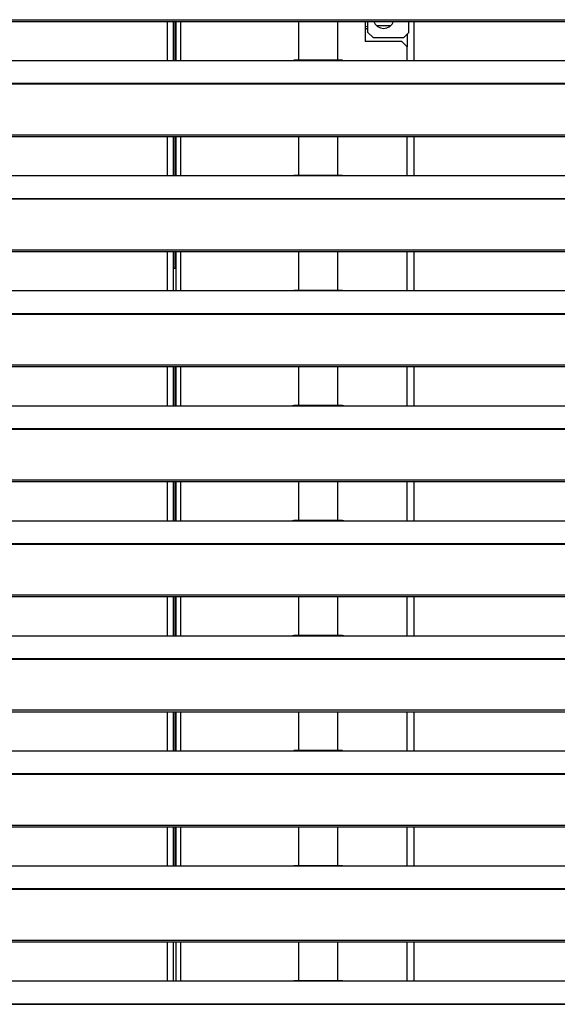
# Model space of a CAD drawing. Header units: millimetres. Extents: x 0 to 39025, y -31299 to 8400.
# Tile 64 of 256: x 14307 to 14512, y -29152 to -28776. Entities that reach past the tile are written whole.
import ezdxf

# ---------------------------------------------------------------- set-up
doc = ezdxf.new("R2010")
doc.units = ezdxf.units.MM

# ---------------------------------------------------------------- blocks, each defined once
blk = doc.blocks.new('*U61')
at = {"lineweight": 25}
for points in [[(7.21, 1076.77), (7.21, 1076.77), (1142.79, 1076.77), (1142.79, 1076.77)], [(7.21, 1076.12), (7.21, 1076.12), (1142.79, 1076.12), (1142.79, 1076.12)], [(178.2, 1076.12), (178.2, 1076.12), (178.2, 1061.16), (178.2, 1061.16)], [(180.5, 1076.12), (180.5, 1076.12), (180.5, 1061.16), (180.5, 1061.16)], [(181.3, 1061.16), (181.3, 1061.16), (181.3, 1076.12), (181.3, 1076.12)], [(181.5, 1076.12), (181.5, 1076.12), (181.5, 1061.16), (181.5, 1061.16)], [(183.3, 1076.12), (183.3, 1076.12), (183.3, 1061.16), (183.3, 1061.16)], [(228.5, 1076.12), (228.5, 1076.12), (228.5, 1061.24), (228.5, 1061.24)], [(243.5, 1061.24), (243.5, 1061.24), (243.5, 1076.12), (243.5, 1076.12)], [(254, 1076.12), (254, 1076.12), (254, 1068.4), (254, 1068.4)], [(254.5, 1073.42), (254.5, 1073.42), (254, 1072.92), (254, 1072.92)], [(254.5, 1073.42), (254.5, 1073.42), (255, 1073.42), (255, 1073.42)], [(255, 1071.91), (255, 1071.91), (255, 1076.12), (255, 1076.12)], [(263.7, 1074.47), (263.7, 1074.47), (258.3, 1074.47), (258.3, 1074.47)], [(270.7, 1071.91), (270.7, 1071.91), (270.7, 1076.12), (270.7, 1076.12)], [(272.5, 1076.12), (272.5, 1076.12), (272.5, 1061.16), (272.5, 1061.16)], [(255, 1071.91), (255, 1071.91), (257, 1069.91), (257, 1069.91)], [(257, 1069.91), (257, 1069.91), (268.7, 1069.91), (268.7, 1069.91)], [(268.7, 1069.91), (268.7, 1069.91), (270.7, 1071.91), (270.7, 1071.91)], [(270, 1071.21), (270, 1071.21), (270, 1066.38), (270, 1066.38)], [(268, 1068.4), (268, 1068.4), (254, 1068.4), (254, 1068.4)], [(270, 1066.38), (270, 1066.38), (268, 1068.4), (268, 1068.4)], [(270, 1061.16), (270, 1061.16), (270, 1066.38), (270, 1066.38)], [(42, 1061.16), (42, 1061.16), (225, 1061.16), (225, 1061.16)], [(225, 1061.16), (225, 1061.16), (247, 1061.16), (247, 1061.16)], [(245.31, 1061.24), (245.31, 1061.24), (226.65, 1061.24), (226.65, 1061.24)], [(247, 1061.16), (247, 1061.16), (818, 1061.16), (818, 1061.16)], [(16.21, 1052.45), (16.21, 1052.45), (1133.33, 1052.45), (1133.33, 1052.45)], [(16.21, 1052.23), (16.21, 1052.23), (1133.33, 1052.23), (1133.33, 1052.23)], [(7.21, 1032.8), (7.21, 1032.8), (1142.79, 1032.8), (1142.79, 1032.8)], [(7.21, 1032.14), (7.21, 1032.14), (1142.79, 1032.14), (1142.79, 1032.14)], [(178.2, 1032.14), (178.2, 1032.14), (178.2, 1017.19), (178.2, 1017.19)], [(180.5, 1032.14), (180.5, 1032.14), (180.5, 1017.19), (180.5, 1017.19)], [(181.3, 1017.19), (181.3, 1017.19), (181.3, 1032.14), (181.3, 1032.14)], [(181.5, 1032.14), (181.5, 1032.14), (181.5, 1017.19), (181.5, 1017.19)], [(183.3, 1032.14), (183.3, 1032.14), (183.3, 1017.19), (183.3, 1017.19)], [(228.5, 1032.14), (228.5, 1032.14), (228.5, 1017.27), (228.5, 1017.27)], [(243.5, 1017.27), (243.5, 1017.27), (243.5, 1032.14), (243.5, 1032.14)], [(270, 1017.19), (270, 1017.19), (270, 1032.14), (270, 1032.14)], [(272.5, 1032.14), (272.5, 1032.14), (272.5, 1017.19), (272.5, 1017.19)], [(42, 1017.19), (42, 1017.19), (225, 1017.19), (225, 1017.19)], [(225, 1017.19), (225, 1017.19), (247, 1017.19), (247, 1017.19)], [(245.31, 1017.27), (245.31, 1017.27), (226.65, 1017.27), (226.65, 1017.27)], [(247, 1017.19), (247, 1017.19), (818, 1017.19), (818, 1017.19)], [(16.21, 1008.47), (16.21, 1008.47), (1133.33, 1008.47), (1133.33, 1008.47)], [(16.21, 1008.25), (16.21, 1008.25), (1133.33, 1008.25), (1133.33, 1008.25)], [(7.21, 988.83), (7.21, 988.83), (1142.79, 988.83), (1142.79, 988.83)], [(7.21, 988.17), (7.21, 988.17), (1142.79, 988.17), (1142.79, 988.17)], [(178.2, 988.17), (178.2, 988.17), (178.2, 973.21), (178.2, 973.21)], [(180.5, 988.17), (180.5, 988.17), (180.5, 973.21), (180.5, 973.21)], [(181.3, 981.76), (181.3, 981.76), (181.3, 988.17), (181.3, 988.17)], [(181.5, 988.17), (181.5, 988.17), (181.5, 973.21), (181.5, 973.21)], [(183.3, 988.17), (183.3, 988.17), (183.3, 973.21), (183.3, 973.21)], [(228.5, 988.17), (228.5, 988.17), (228.5, 973.29), (228.5, 973.29)], [(243.5, 973.29), (243.5, 973.29), (243.5, 988.17), (243.5, 988.17)], [(270, 973.21), (270, 973.21), (270, 988.17), (270, 988.17)], [(272.5, 988.17), (272.5, 988.17), (272.5, 973.21), (272.5, 973.21)], [(180.5, 981.76), (180.5, 981.76), (181.5, 981.76), (181.5, 981.76)], [(42, 973.21), (42, 973.21), (225, 973.21), (225, 973.21)], [(225, 973.21), (225, 973.21), (247, 973.21), (247, 973.21)], [(245.31, 973.29), (245.31, 973.29), (226.65, 973.29), (226.65, 973.29)], [(247, 973.21), (247, 973.21), (818, 973.21), (818, 973.21)], [(16.21, 964.5), (16.21, 964.5), (1133.33, 964.5), (1133.33, 964.5)], [(16.21, 964.28), (16.21, 964.28), (1133.33, 964.28), (1133.33, 964.28)], [(7.21, 944.85), (7.21, 944.85), (1142.79, 944.85), (1142.79, 944.85)], [(7.21, 944.2), (7.21, 944.2), (1142.79, 944.2), (1142.79, 944.2)], [(178.2, 944.2), (178.2, 944.2), (178.2, 929.24), (178.2, 929.24)], [(180.5, 944.2), (180.5, 944.2), (180.5, 929.24), (180.5, 929.24)], [(181.3, 929.24), (181.3, 929.24), (181.3, 944.2), (181.3, 944.2)], [(181.5, 944.2), (181.5, 944.2), (181.5, 929.24), (181.5, 929.24)], [(183.3, 944.2), (183.3, 944.2), (183.3, 929.24), (183.3, 929.24)], [(228.5, 944.2), (228.5, 944.2), (228.5, 929.32), (228.5, 929.32)], [(243.5, 929.32), (243.5, 929.32), (243.5, 944.2), (243.5, 944.2)], [(270, 929.24), (270, 929.24), (270, 944.2), (270, 944.2)], [(272.5, 944.2), (272.5, 944.2), (272.5, 929.24), (272.5, 929.24)], [(42, 929.24), (42, 929.24), (225, 929.24), (225, 929.24)], [(225, 929.24), (225, 929.24), (247, 929.24), (247, 929.24)], [(245.31, 929.32), (245.31, 929.32), (226.65, 929.32), (226.65, 929.32)], [(247, 929.24), (247, 929.24), (818, 929.24), (818, 929.24)], [(16.21, 920.53), (16.21, 920.53), (1133.33, 920.53), (1133.33, 920.53)], [(16.21, 920.31), (16.21, 920.31), (1133.33, 920.31), (1133.33, 920.31)], [(7.21, 900.88), (7.21, 900.88), (1142.79, 900.88), (1142.79, 900.88)], [(7.21, 900.23), (7.21, 900.23), (1142.79, 900.23), (1142.79, 900.23)], [(178.2, 900.23), (178.2, 900.23), (178.2, 885.26), (178.2, 885.26)], [(180.5, 900.23), (180.5, 900.23), (180.5, 885.26), (180.5, 885.26)], [(181.3, 885.26), (181.3, 885.26), (181.3, 900.23), (181.3, 900.23)], [(181.5, 900.23), (181.5, 900.23), (181.5, 885.26), (181.5, 885.26)], [(183.3, 900.23), (183.3, 900.23), (183.3, 885.26), (183.3, 885.26)], [(228.5, 900.23), (228.5, 900.23), (228.5, 885.34), (228.5, 885.34)], [(243.5, 885.34), (243.5, 885.34), (243.5, 900.23), (243.5, 900.23)], [(270, 885.26), (270, 885.26), (270, 900.23), (270, 900.23)], [(272.5, 900.23), (272.5, 900.23), (272.5, 885.26), (272.5, 885.26)], [(42, 885.26), (42, 885.26), (225, 885.26), (225, 885.26)], [(225, 885.26), (225, 885.26), (247, 885.26), (247, 885.26)], [(245.31, 885.34), (245.31, 885.34), (226.65, 885.34), (226.65, 885.34)], [(247, 885.26), (247, 885.26), (818, 885.26), (818, 885.26)], [(16.21, 876.55), (16.21, 876.55), (1133.33, 876.55), (1133.33, 876.55)], [(16.21, 876.33), (16.21, 876.33), (1133.33, 876.33), (1133.33, 876.33)], [(7.21, 856.9), (7.21, 856.9), (1142.79, 856.9), (1142.79, 856.9)], [(7.21, 856.25), (7.21, 856.25), (1142.79, 856.25), (1142.79, 856.25)], [(178.2, 856.25), (178.2, 856.25), (178.2, 841.29), (178.2, 841.29)], [(180.5, 856.25), (180.5, 856.25), (180.5, 841.29), (180.5, 841.29)], [(181.3, 841.29), (181.3, 841.29), (181.3, 856.25), (181.3, 856.25)], [(181.5, 856.25), (181.5, 856.25), (181.5, 841.29), (181.5, 841.29)], [(183.3, 856.25), (183.3, 856.25), (183.3, 841.29), (183.3, 841.29)], [(228.5, 856.25), (228.5, 856.25), (228.5, 841.37), (228.5, 841.37)], [(243.5, 841.37), (243.5, 841.37), (243.5, 856.25), (243.5, 856.25)], [(270, 841.29), (270, 841.29), (270, 856.25), (270, 856.25)], [(272.5, 856.25), (272.5, 856.25), (272.5, 841.29), (272.5, 841.29)], [(42, 841.29), (42, 841.29), (225, 841.29), (225, 841.29)], [(225, 841.29), (225, 841.29), (247, 841.29), (247, 841.29)], [(245.31, 841.37), (245.31, 841.37), (226.65, 841.37), (226.65, 841.37)], [(247, 841.29), (247, 841.29), (818, 841.29), (818, 841.29)], [(16.21, 832.58), (16.21, 832.58), (1133.33, 832.58), (1133.33, 832.58)], [(16.21, 832.36), (16.21, 832.36), (1133.33, 832.36), (1133.33, 832.36)], [(7.21, 812.93), (7.21, 812.93), (1142.79, 812.93), (1142.79, 812.93)], [(7.21, 812.28), (7.21, 812.28), (1142.79, 812.28), (1142.79, 812.28)], [(178.2, 812.28), (178.2, 812.28), (178.2, 797.32), (178.2, 797.32)], [(180.5, 812.28), (180.5, 812.28), (180.5, 797.32), (180.5, 797.32)], [(181.3, 797.32), (181.3, 797.32), (181.3, 812.28), (181.3, 812.28)], [(181.5, 812.28), (181.5, 812.28), (181.5, 797.32), (181.5, 797.32)], [(183.3, 812.28), (183.3, 812.28), (183.3, 797.32), (183.3, 797.32)], [(228.5, 812.28), (228.5, 812.28), (228.5, 797.4), (228.5, 797.4)], [(243.5, 797.4), (243.5, 797.4), (243.5, 812.28), (243.5, 812.28)], [(270, 797.32), (270, 797.32), (270, 812.28), (270, 812.28)], [(272.5, 812.28), (272.5, 812.28), (272.5, 797.32), (272.5, 797.32)], [(42, 797.32), (42, 797.32), (225, 797.32), (225, 797.32)], [(225, 797.32), (225, 797.32), (247, 797.32), (247, 797.32)], [(245.31, 797.4), (245.31, 797.4), (226.65, 797.4), (226.65, 797.4)], [(247, 797.32), (247, 797.32), (818, 797.32), (818, 797.32)], [(16.21, 788.61), (16.21, 788.61), (1133.33, 788.61), (1133.33, 788.61)], [(16.21, 788.38), (16.21, 788.38), (1133.33, 788.38), (1133.33, 788.38)], [(7.21, 768.96), (7.21, 768.96), (1142.79, 768.96), (1142.79, 768.96)], [(7.21, 768.31), (7.21, 768.31), (1142.79, 768.31), (1142.79, 768.31)], [(178.2, 768.31), (178.2, 768.31), (178.2, 753.34), (178.2, 753.34)], [(180.5, 768.31), (180.5, 768.31), (180.5, 753.34), (180.5, 753.34)], [(181.3, 753.34), (181.3, 753.34), (181.3, 768.31), (181.3, 768.31)], [(181.5, 768.31), (181.5, 768.31), (181.5, 753.34), (181.5, 753.34)], [(183.3, 768.31), (183.3, 768.31), (183.3, 753.34), (183.3, 753.34)], [(228.5, 768.31), (228.5, 768.31), (228.5, 753.42), (228.5, 753.42)], [(243.5, 753.42), (243.5, 753.42), (243.5, 768.31), (243.5, 768.31)], [(270, 753.34), (270, 753.34), (270, 768.31), (270, 768.31)], [(272.5, 768.31), (272.5, 768.31), (272.5, 753.34), (272.5, 753.34)], [(42, 753.34), (42, 753.34), (225, 753.34), (225, 753.34)], [(225, 753.34), (225, 753.34), (247, 753.34), (247, 753.34)], [(245.31, 753.42), (245.31, 753.42), (226.65, 753.42), (226.65, 753.42)], [(247, 753.34), (247, 753.34), (818, 753.34), (818, 753.34)], [(16.21, 744.64), (16.21, 744.64), (1133.33, 744.64), (1133.33, 744.64)], [(16.21, 744.42), (16.21, 744.42), (1133.33, 744.42), (1133.33, 744.42)], [(7.21, 724.98), (7.21, 724.98), (1142.79, 724.98), (1142.79, 724.98)], [(7.21, 724.33), (7.21, 724.33), (1142.79, 724.33), (1142.79, 724.33)], [(178.2, 724.33), (178.2, 724.33), (178.2, 709.37), (178.2, 709.37)], [(180.5, 724.33), (180.5, 724.33), (180.5, 709.37), (180.5, 709.37)], [(181.5, 724.33), (181.5, 724.33), (181.5, 709.37), (181.5, 709.37)], [(183.3, 724.33), (183.3, 724.33), (183.3, 709.37), (183.3, 709.37)], [(228.5, 724.33), (228.5, 724.33), (228.5, 709.45), (228.5, 709.45)], [(243.5, 709.45), (243.5, 709.45), (243.5, 724.33), (243.5, 724.33)], [(270, 709.37), (270, 709.37), (270, 724.33), (270, 724.33)], [(272.5, 724.33), (272.5, 724.33), (272.5, 709.37), (272.5, 709.37)], [(42, 709.37), (42, 709.37), (225, 709.37), (225, 709.37)], [(225, 709.37), (225, 709.37), (247, 709.37), (247, 709.37)], [(245.31, 709.45), (245.31, 709.45), (226.65, 709.45), (226.65, 709.45)], [(247, 709.37), (247, 709.37), (818, 709.37), (818, 709.37)], [(16.21, 700.66), (16.21, 700.66), (1133.33, 700.66), (1133.33, 700.66)], [(16.21, 700.44), (16.21, 700.44), (1133.33, 700.44), (1133.33, 700.44)]]:
    blk.add_open_spline(points, degree=3, dxfattribs=at)
for points, knots in [([(255, 1074.16), (255, 1074.16), (254.81, 1074.15), (254.81, 1074.15), (254.81, 1074.15), (254, 1074.08), (254, 1074.08)], [0, 0, 0, 0, 1, 1, 1, 2, 2, 2, 2]), ([(257.22, 1076.12), (257.22, 1076.12), (257.76, 1075.08), (257.76, 1075.08), (257.76, 1075.08), (258.65, 1074.19), (258.65, 1074.19), (258.65, 1074.19), (259.76, 1073.62), (259.76, 1073.62), (259.76, 1073.62), (261, 1073.42), (261, 1073.42), (261, 1073.42), (262.23, 1073.62), (262.23, 1073.62), (262.23, 1073.62), (263.35, 1074.19), (263.35, 1074.19), (263.35, 1074.19), (264.24, 1075.08), (264.24, 1075.08), (264.24, 1075.08), (264.77, 1076.12), (264.77, 1076.12)], [0, 0, 0, 0, 1, 1, 1, 2, 2, 2, 3, 3, 3, 4, 4, 4, 5, 5, 5, 6, 6, 6, 7, 7, 7, 8, 8, 8, 8]), ([(225, 1061.16), (225, 1061.16), (226.12, 1061.21), (226.12, 1061.21), (226.12, 1061.21), (226.65, 1061.21), (226.65, 1061.21)], [0, 0, 0, 0, 1, 1, 1, 2, 2, 2, 2]), ([(245.31, 1061.22), (245.31, 1061.22), (245.84, 1061.21), (245.84, 1061.21), (245.84, 1061.21), (247, 1061.16), (247, 1061.16)], [0, 0, 0, 0, 1, 1, 1, 2, 2, 2, 2]), ([(225, 1017.19), (225, 1017.19), (226.12, 1017.24), (226.12, 1017.24), (226.12, 1017.24), (226.65, 1017.25), (226.65, 1017.25)], [0, 0, 0, 0, 1, 1, 1, 2, 2, 2, 2]), ([(245.31, 1017.25), (245.31, 1017.25), (245.84, 1017.24), (245.84, 1017.24), (245.84, 1017.24), (247, 1017.19), (247, 1017.19)], [0, 0, 0, 0, 1, 1, 1, 2, 2, 2, 2]), ([(225, 973.21), (225, 973.21), (226.12, 973.26), (226.12, 973.26), (226.12, 973.26), (226.65, 973.27), (226.65, 973.27)], [0, 0, 0, 0, 1, 1, 1, 2, 2, 2, 2]), ([(245.31, 973.27), (245.31, 973.27), (245.84, 973.27), (245.84, 973.27), (245.84, 973.27), (247, 973.21), (247, 973.21)], [0, 0, 0, 0, 1, 1, 1, 2, 2, 2, 2]), ([(225, 929.24), (225, 929.24), (226.12, 929.29), (226.12, 929.29), (226.12, 929.29), (226.65, 929.29), (226.65, 929.29)], [0, 0, 0, 0, 1, 1, 1, 2, 2, 2, 2]), ([(245.31, 929.29), (245.31, 929.29), (245.84, 929.29), (245.84, 929.29), (245.84, 929.29), (247, 929.24), (247, 929.24)], [0, 0, 0, 0, 1, 1, 1, 2, 2, 2, 2]), ([(225, 885.26), (225, 885.26), (226.12, 885.32), (226.12, 885.32), (226.12, 885.32), (226.65, 885.32), (226.65, 885.32)], [0, 0, 0, 0, 1, 1, 1, 2, 2, 2, 2]), ([(245.31, 885.33), (245.31, 885.33), (245.84, 885.32), (245.84, 885.32), (245.84, 885.32), (247, 885.26), (247, 885.26)], [0, 0, 0, 0, 1, 1, 1, 2, 2, 2, 2]), ([(225, 841.29), (225, 841.29), (226.12, 841.34), (226.12, 841.34), (226.12, 841.34), (226.65, 841.34), (226.65, 841.34)], [0, 0, 0, 0, 1, 1, 1, 2, 2, 2, 2]), ([(245.31, 841.35), (245.31, 841.35), (245.84, 841.34), (245.84, 841.34), (245.84, 841.34), (247, 841.29), (247, 841.29)], [0, 0, 0, 0, 1, 1, 1, 2, 2, 2, 2]), ([(225, 797.32), (225, 797.32), (226.12, 797.37), (226.12, 797.37), (226.12, 797.37), (226.65, 797.38), (226.65, 797.38)], [0, 0, 0, 0, 1, 1, 1, 2, 2, 2, 2]), ([(245.31, 797.38), (245.31, 797.38), (245.84, 797.38), (245.84, 797.38), (245.84, 797.38), (247, 797.32), (247, 797.32)], [0, 0, 0, 0, 1, 1, 1, 2, 2, 2, 2]), ([(225, 753.34), (225, 753.34), (226.12, 753.39), (226.12, 753.39), (226.12, 753.39), (226.65, 753.4), (226.65, 753.4)], [0, 0, 0, 0, 1, 1, 1, 2, 2, 2, 2]), ([(245.31, 753.4), (245.31, 753.4), (245.84, 753.4), (245.84, 753.4), (245.84, 753.4), (247, 753.34), (247, 753.34)], [0, 0, 0, 0, 1, 1, 1, 2, 2, 2, 2]), ([(225, 709.37), (225, 709.37), (226.12, 709.42), (226.12, 709.42), (226.12, 709.42), (226.65, 709.43), (226.65, 709.43)], [0, 0, 0, 0, 1, 1, 1, 2, 2, 2, 2]), ([(245.31, 709.43), (245.31, 709.43), (245.84, 709.43), (245.84, 709.43), (245.84, 709.43), (247, 709.37), (247, 709.37)], [0, 0, 0, 0, 1, 1, 1, 2, 2, 2, 2])]:
    blk.add_open_spline(points, degree=3, knots=knots, dxfattribs=at)

msp = doc.modelspace()

# ---------------------------------------------------------------- block references
at = {"color": 1}
msp.add_blockref('*U61', (14184.86, -29852.66), dxfattribs=at)

doc.saveas('drawing.dxf')
